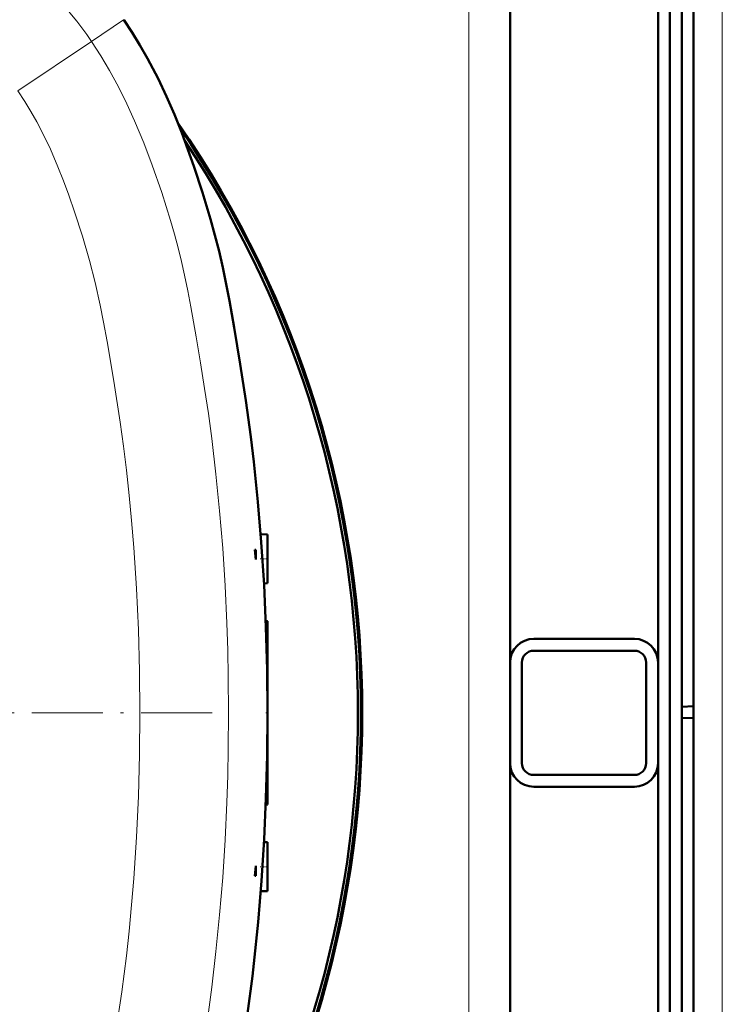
# Model space of a CAD drawing. Extents: x -1768 to 2122, y -1862 to 865.
# Tile 14 of 63: x 514 to 632, y -1425 to -1259. Entities that reach past the tile are written whole.
import ezdxf

# ---------------------------------------------------------------- set-up
doc = ezdxf.new("R2010")
doc.units = 0
doc.linetypes.add('DASHDOT', pattern=[18.5, 12, -3, 0.5, -3])

msp = doc.modelspace()

# ---------------------------------------------------------------- linework, layer by layer
at = {"color": 7, "lineweight": 50}
for p, q in [((627.57, -1549.82), (627.57, -1202.32)), ((625.57, -1229.39), (625.57, -1375.14)), ((621.57, -1367.67), (621.57, -1237.67)), ((623.57, -1499.26), (623.57, -1252.88)), ((596.57, -1367.6), (596.57, -1254.84)), ((555.56, -1346.04), (554.4, -1346)), ((555.56, -1346.04), (554.4, -1346)), ((555.56, -1346.04), (554.4, -1346)), ((555.56, -1346.04), (554.4, -1346)), ((555.56, -1350.17), (555.56, -1346.04)), ((553.44, -1348.64), (553.56, -1348.64)), ((553.56, -1350.29), (553.44, -1348.64)), ((553.56, -1348.64), (553.56, -1350.29)), ((555.56, -1354.29), (555.56, -1350.17)), ((555.56, -1354.29), (554.96, -1354.32)), ((555.56, -1360.67), (555.26, -1360.65)), ((555.56, -1376.17), (555.56, -1360.67)), ((600.57, -1363.67), (617.57, -1363.67)), ((600.57, -1365.67), (617.57, -1365.67)), ((596.57, -1367.67), (596.57, -1384.67)), ((598.57, -1367.67), (598.57, -1384.67)), ((619.57, -1384.67), (619.57, -1367.67)), ((621.57, -1384.67), (621.57, -1367.67)), ((625.57, -1375.14), (627.57, -1375.07)), ((625.57, -1375.14), (625.57, -1377)), ((555.56, -1391.67), (555.56, -1376.17)), ((625.57, -1377), (625.57, -1522.75)), ((625.57, -1377), (627.57, -1377.07)), ((596.57, -1384.74), (596.57, -1497.5)), ((621.57, -1514.67), (621.57, -1384.67)), ((617.57, -1386.67), (600.57, -1386.67)), ((617.57, -1388.67), (600.57, -1388.67)), ((555.56, -1391.67), (555.26, -1391.69)), ((555.56, -1398.04), (554.96, -1398.02)), ((555.56, -1398.04), (554.96, -1398.02)), ((555.56, -1398.04), (554.96, -1398.02)), ((555.56, -1398.04), (554.96, -1398.02)), ((555.56, -1402.17), (555.56, -1398.04)), ((553.56, -1402.05), (553.44, -1403.7)), ((553.56, -1403.7), (553.56, -1402.05)), ((555.56, -1406.29), (555.56, -1402.17)), ((553.44, -1403.7), (553.56, -1403.7)), ((555.56, -1406.29), (554.4, -1406.33))]:
    msp.add_line(p, q, dxfattribs=at)
at = {"color": 7, "lineweight": 18}
for p, q in [((632.43, -1549.82), (632.43, -1202.32)), ((589.57, -1376.17), (589.57, -1254.7)), ((525.81, -1262.73), (531.21, -1259.11)), ((531.28, -1259.06), (531.21, -1259.11)), ((513.37, -1271.07), (525.81, -1262.73)), ((589.57, -1376.17), (589.57, -1497.64))]:
    msp.add_line(p, q, dxfattribs=at)
at = {"color": 7, "linetype": 'DASHDOT', "lineweight": 18, "ltscale": 0.034584}
msp.add_line((555.67, -1350.17), (554.29, -1350.17), dxfattribs=at)
at = {"color": 7, "linetype": 'DASHDOT', "lineweight": 18}
msp.add_line((546.23, -1376.17), (246.88, -1376.17), dxfattribs=at)
at = {"color": 7, "linetype": 'DASHDOT', "lineweight": 18, "ltscale": 0.008942}
msp.add_line((555.59, -1376.17), (555.23, -1376.17), dxfattribs=at)
at = {"color": 7, "linetype": 'DASHDOT', "lineweight": 18, "ltscale": 0.034564}
msp.add_line((555.67, -1402.17), (554.29, -1402.17), dxfattribs=at)
at = {"color": 7, "lineweight": 50}
for points in [[(531.28, -1259.06), (532.67, -1261.21), (534, -1263.39), (535.27, -1265.61), (536.18, -1267.3), (537.05, -1269.01), (538.48, -1272.02), (539.81, -1275.07), (541.05, -1278.17), (542.11, -1280.98), (543.12, -1283.82), (544.58, -1288.27), (545.93, -1292.75), (546.68, -1295.46), (547.36, -1298.19), (547.99, -1300.92), (548.68, -1304.28), (549.11, -1306.55), (549.92, -1311.09), (550.95, -1317.28), (551.9, -1323.4), (552.74, -1329.52), (553.24, -1333.75), (553.94, -1340.53), (554.51, -1347.34), (554.97, -1354.52), (555.3, -1361.69), (555.49, -1368.84), (555.56, -1376.17)], [(552.18, -1426.95), (553.01, -1420.64), (553.25, -1418.53), (553.96, -1411.56), (554.54, -1404.57), (554.98, -1397.57), (555.3, -1390.57), (555.5, -1383.41), (555.56, -1376.17)]]:
    msp.add_lwpolyline(points, dxfattribs=at)
at = {"color": 7, "lineweight": 18}
for points in [[(548.97, -1376.17), (548.93, -1370.11), (548.83, -1365.57), (548.68, -1361.03), (548.38, -1354.7), (547.98, -1348.37), (547.46, -1342.05), (546.85, -1335.82), (546.14, -1329.83), (545.56, -1325.61), (544.93, -1321.39), (544.24, -1317.02), (543.51, -1312.65), (542.6, -1307.56), (542.09, -1304.89), (541.53, -1302.23), (541.01, -1299.93), (540.44, -1297.63), (539.81, -1295.29), (539.14, -1292.96), (538.42, -1290.62), (537.67, -1288.28), (536.06, -1283.63), (534.64, -1279.85), (533.1, -1276.14), (531.79, -1273.25), (530.38, -1270.42), (528.86, -1267.65), (527.38, -1265.16), (525.81, -1262.73)], [(533.99, -1376.17), (533.93, -1369.16), (533.74, -1362.16), (533.41, -1355.19), (532.95, -1348.24), (532.57, -1343.7), (532.17, -1339.44), (531.7, -1335.18), (531.2, -1331.12), (530.64, -1327.06), (529.57, -1320.13), (528.44, -1313.42), (527.85, -1310.14), (527.29, -1307.28), (526.45, -1303.47), (525.49, -1299.72), (524.29, -1295.62), (522.96, -1291.52), (521.97, -1288.72), (521.08, -1286.31), (520.14, -1283.94), (518.86, -1280.96), (517.47, -1278.08), (516.54, -1276.3), (515.55, -1274.56), (514.55, -1272.9), (513.37, -1271.07)], [(533.99, -1376.17), (533.93, -1383.21), (533.73, -1390.24), (533.41, -1397.2), (532.94, -1404.15), (532.58, -1408.61), (532.15, -1413.05), (531.7, -1417.21), (530.92, -1423.3), (529.98, -1429.65)], [(548.97, -1376.17), (548.93, -1382.23), (548.83, -1386.77), (548.68, -1391.31), (548.38, -1397.64), (547.98, -1403.97), (547.46, -1410.29), (546.85, -1416.52), (546.14, -1422.51), (545.56, -1426.73)]]:
    msp.add_lwpolyline(points, dxfattribs=at)
msp.add_arc((477.82, -1294.91), 57.78, 33.846, 56.154, dxfattribs=at)
at = {"color": 7, "lineweight": 50}
for centre, radius, start, end in [((396.57, -1376.18), 175, 325.2571, 34.7336), ((396.56, -1376.17), 174.8, 325.5582, 34.4418), ((396.56, -1376.17), 174.27, 326.3179, 33.6823), ((600.57, -1367.67), 4, 90, 180), ((617.57, -1367.67), 4, 0, 90), ((600.57, -1367.67), 2, 90, 180), ((617.57, -1367.67), 2, 0, 90), ((600.57, -1384.67), 4, 180, 270), ((600.57, -1384.67), 2, 180, 270), ((617.57, -1384.67), 2, 270, 0), ((617.57, -1384.67), 4, 270, 360)]:
    msp.add_arc(centre, radius, start, end, dxfattribs=at)

doc.saveas('drawing.dxf')
